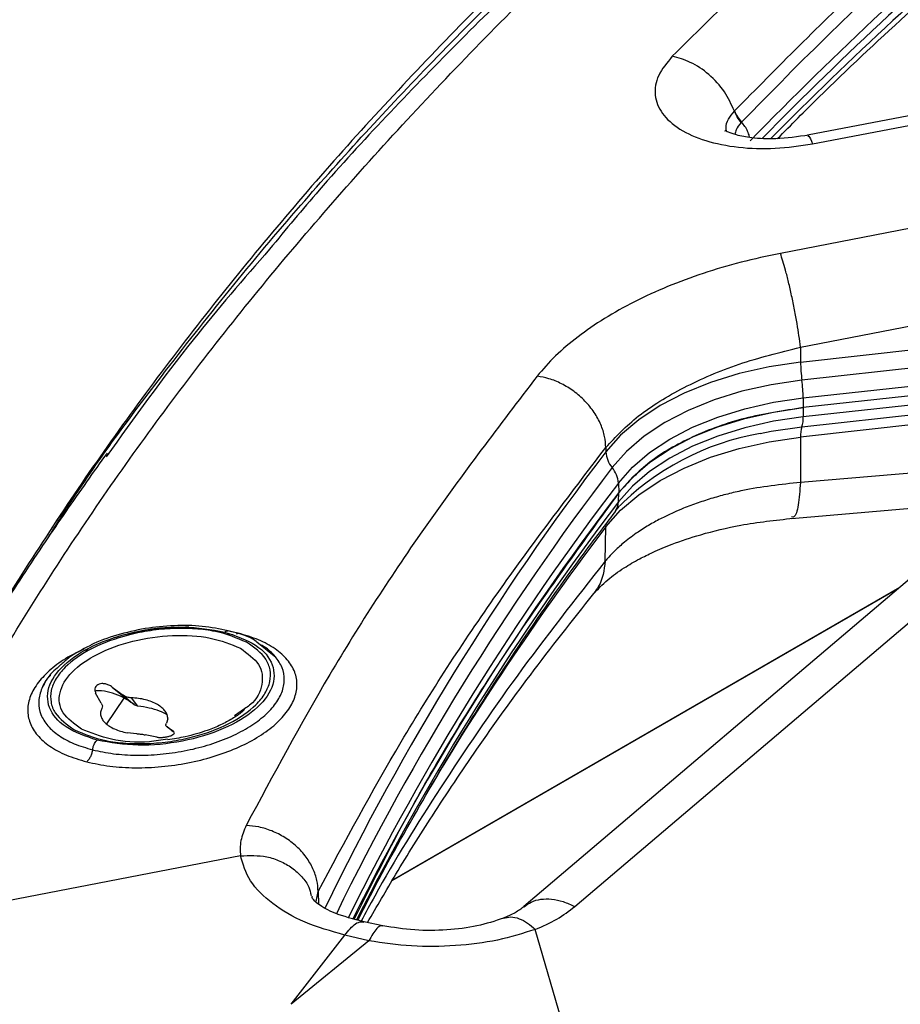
# Paper-space layout 'Sheet2' of a CAD drawing. Header units: millimetres. Extents: x 3 to 471, y 5 to 248.
# Tile 33 of 78: x 71.96 to 75.64, y 124.06 to 128.16. Entities that reach past the tile are written whole.
import ezdxf

# ---------------------------------------------------------------- set-up
doc = ezdxf.new("R2010")
doc.units = ezdxf.units.MM

psp = doc.layouts.new('Sheet2')

# ---------------------------------------------------------------- linework, layer by layer
at = {"color": 7, "linetype": 'Continuous', "lineweight": 25}
for p, q in [((77.5433, 128.1189), (75.2488, 127.6784)), ((75.2692, 127.6427), (77.5637, 128.0833)), ((74.9437, 127.7794), (74.9445, 127.7802)), ((76.1268, 127.3783), (75.1355, 127.1862)), ((75.2196, 126.7955), (76.2109, 126.9877)), ((75.2198, 126.7329), (76.2114, 126.8422)), ((75.2196, 126.7955), (75.2198, 126.7329)), ((76.2168, 126.7668), (75.2252, 126.6574)), ((76.7186, 126.717), (74.0665, 124.4627)), ((74.2783, 124.4631), (76.9304, 126.7175)), ((75.2306, 126.5836), (76.2222, 126.6929)), ((76.2225, 126.6525), (75.2309, 126.5431)), ((76.2222, 126.614), (75.2306, 126.5046)), ((75.2252, 126.4632), (76.2168, 126.5726)), ((75.2306, 126.5836), (75.2309, 126.5431)), ((76.2114, 126.5296), (75.2198, 126.4202)), ((75.2309, 126.5431), (75.2306, 126.5046)), ((75.2198, 126.4202), (75.2191, 126.2315)), ((74.4077, 126.3768), (74.4081, 126.3589)), ((76.2106, 126.3157), (75.2191, 126.2315)), ((74.4605, 126.2288), (74.462, 126.1889)), ((74.4605, 126.1499), (74.462, 126.1889)), ((75.1819, 126.0815), (76.0586, 126.156)), ((74.4474, 126.1116), (74.4619, 126.1281)), ((74.4052, 125.9028), (74.4081, 126.0462)), ((72.828, 125.6016), (72.8548, 125.5967)), ((72.2403, 125.5298), (72.2513, 125.5348)), ((73.0326, 125.5017), (72.9536, 125.5655)), ((72.3501, 125.3783), (72.3958, 125.3444)), ((72.3501, 125.3783), (72.4281, 125.3148)), ((72.3045, 125.3114), (72.281, 125.3533)), ((72.4176, 125.3255), (72.4412, 125.3051)), ((72.4571, 125.299), (72.4302, 125.3333)), ((72.4412, 125.3051), (72.4281, 125.3148)), ((72.9009, 125.2872), (72.8594, 125.2578)), ((72.5815, 125.2459), (72.5758, 125.228)), ((72.5791, 125.2119), (72.6049, 125.1942)), ((72.6058, 125.1908), (72.5791, 125.2119)), ((72.4528, 125.1834), (72.4126, 125.1875)), ((72.5358, 125.1691), (72.4878, 125.1788)), ((72.8848, 124.6745), (71.2988, 124.3685)), ((73.4778, 124.3831), (73.3993, 124.3991)), ((73.0959, 124.0556), (73.3193, 124.3445)), ((73.4204, 124.32), (73.3193, 124.3445)), ((74.3924, 123.4057), (74.1138, 124.3678)), ((73.4204, 124.32), (73.0959, 124.0556))]:
    psp.add_line(p, q, dxfattribs=at)
at = {"color": 8, "linetype": 'Continuous', "lineweight": 25}
for p, q in [((75.6249, 125.7874), (73.5164, 124.5702)), ((75.6321, 125.7935), (73.5181, 124.5731)), ((72.8748, 125.6031), (72.8399, 125.6095)), ((72.8748, 125.6031), (72.8689, 125.5994)), ((72.3991, 125.3318), (72.3263, 125.2244)), ((72.3958, 125.3444), (72.4176, 125.3255)), ((73.2003, 124.4844), (73.2088, 124.5261)), ((73.2088, 124.5261), (73.2099, 124.4734))]:
    psp.add_line(p, q, dxfattribs=at)
at = {"color": 7, "linetype": 'Continuous', "lineweight": 25, "flags": 128}
for points in [[(75.2198, 126.7329), (75.0891, 126.7136), (74.9632, 126.6854), (74.8443, 126.6486), (74.7339, 126.6038), (74.6337, 126.5516), (74.5451, 126.4928), (74.4696, 126.4282), (74.4081, 126.3589)], [(75.2252, 126.6574), (75.0978, 126.6387), (74.9752, 126.6112), (74.8593, 126.5753), (74.7517, 126.5317), (74.6541, 126.4808), (74.5678, 126.4235), (74.4942, 126.3606), (74.4343, 126.293)], [(74.4605, 126.2288), (74.5188, 126.2946), (74.5905, 126.3558), (74.6745, 126.4116), (74.7696, 126.4611), (74.8743, 126.5036), (74.9872, 126.5385), (75.1065, 126.5653), (75.2306, 126.5836)], [(74.462, 126.1889), (74.5203, 126.2546), (74.5918, 126.3158), (74.6757, 126.3715), (74.7706, 126.4209), (74.8752, 126.4634), (74.9879, 126.4982), (75.107, 126.5249), (75.2309, 126.5431)], [(75.2306, 126.5046), (75.1065, 126.4864), (74.9872, 126.4596), (74.8743, 126.4247), (74.7696, 126.3822), (74.6745, 126.3327), (74.5905, 126.2769), (74.5188, 126.2157), (74.4605, 126.1499)], [(74.4081, 126.0462), (74.4696, 126.1156), (74.5451, 126.1802), (74.6337, 126.239), (74.7339, 126.2912), (74.8443, 126.336), (74.9632, 126.3728), (75.0891, 126.401), (75.2198, 126.4202)]]:
    psp.add_lwpolyline(points, dxfattribs=at)
at = {"color": 8, "linetype": 'Continuous', "lineweight": 25, "flags": 128}
psp.add_lwpolyline([(75.0519, 126.4353), (75.0978, 126.4445), (75.2252, 126.4632)], dxfattribs=at)
at = {"color": 7, "linetype": 'Continuous', "lineweight": 25}
for centre, radius, start, end in [((86.63, 116.3291), 16.2274, 130.29976, 135.7368), ((86.656, 116.2615), 16.2643, 130.30297, 135.47489), ((75.8568, 126.7403), 0.637, 180.6694, 187.4773), ((74.5883, 126.574), 0.6423, 0.8507, 7.4585), ((75.1206, 126.4978), 0.1102, 341.6998, 3.5473), ((75.2406, 125.3465), 1.105, 99.8325, 135.6898), ((75.3338, 126.4278), 0.1142, 161.9395, 183.8103), ((74.5185, 126.3647), 0.1106, 183.0355, 220.4004), ((74.3493, 126.221), 0.1114, 4.0267, 40.3124), ((83.3024, 119.4374), 11.1237, 142.63044, 153.43427)]:
    psp.add_arc(centre, radius, start, end, dxfattribs=at)
at = {"color": 8, "linetype": 'Continuous', "lineweight": 25}
for centre, radius, start, end in [((86.6739, 116.2008), 16.2934, 130.30532, 135.28236), ((83.2289, 119.619), 11.1011, 142.61716, 154.16217), ((83.2583, 119.5518), 11.1044, 142.62154, 153.9215), ((83.2899, 119.4847), 11.1105, 142.62667, 153.64003), ((83.3134, 119.3897), 11.1389, 142.63429, 153.22383), ((74.3934, 126.1515), 0.067, 324.2615, 358.5623), ((83.6607, 119.0126), 11.6226, 142.75883, 149.3542)]:
    psp.add_arc(centre, radius, start, end, dxfattribs=at)
at = {"color": 7, "linetype": 'Continuous', "lineweight": 25}
for points, knots in [([(71.2988, 124.3685), (71.4099, 124.6075), (71.632, 125.0855), (72.0537, 125.7983), (72.5386, 126.5055), (73.0914, 127.205), (73.7104, 127.8947), (74.3888, 128.574), (74.893, 129.0152), (75.1451, 129.2358)], [0, 0, 0, 0, 0.142988, 0.285948, 0.428796, 0.571664, 0.714437, 0.857236, 1, 1, 1, 1]), ([(74.9622, 129.2181), (74.842, 129.1144), (74.6003, 128.9059), (74.254, 128.586), (73.919, 128.2601), (73.5979, 127.9292), (73.2906, 127.5935), (72.9976, 127.2532), (72.7188, 126.9084), (72.4547, 126.5593), (72.2048, 126.2061), (71.9714, 125.8487), (71.8119, 125.5923), (71.7348, 125.4542), (71.7255, 125.4375)], [0, 0, 0, 0, 0.088559, 0.178145, 0.267788, 0.357491, 0.447258, 0.537096, 0.62701, 0.717007, 0.807095, 0.897284, 0.987582, 1, 1, 1, 1]), ([(75.8271, 129.0631), (75.6269, 128.8894), (75.2266, 128.5421), (74.8655, 128.1861), (74.685, 128.0081)], [0, 0, 0, 0, 0.499991, 1, 1, 1, 1]), ([(74.9445, 127.7802), (75.1233, 127.9614), (75.4776, 128.3207), (75.8731, 128.6652), (76.069, 128.8359)], [0, 0, 0, 0, 0.504525, 1, 1, 1, 1]), ([(76.0977, 128.789), (75.9728, 128.6807), (75.7157, 128.4581), (75.3398, 128.1064), (75.0978, 127.8599), (74.9736, 127.7334)], [0, 0, 0, 0, 0.315217, 0.648555, 1, 1, 1, 1]), ([(75.1237, 127.6645), (75.1806, 127.7222), (75.3522, 127.8961), (75.6576, 128.1799), (75.9317, 128.4274), (76.0898, 128.5589), (76.1157, 128.5804)], [0, 0, 0, 0, 0.184616, 0.555809, 0.927328, 1, 1, 1, 1]), ([(74.685, 128.0081), (74.6631, 127.9816), (74.6192, 127.9283), (74.6071, 127.8451), (74.6372, 127.7677), (74.7106, 127.7018), (74.8206, 127.6529), (74.9583, 127.6254), (75.1128, 127.6194), (75.2172, 127.635), (75.2692, 127.6427)], [0, 0, 0, 0, 0.12359, 0.248425, 0.373804, 0.499608, 0.625482, 0.751053, 0.876123, 1, 1, 1, 1]), ([(74.9437, 127.7794), (74.9314, 127.8069), (74.9065, 127.8625), (74.8399, 127.934), (74.7629, 127.9864), (74.7102, 128.0011), (74.685, 128.0081)], [0, 0, 0, 0, 0.254444, 0.515715, 0.768448, 1, 1, 1, 1]), ([(74.9726, 127.7324), (74.9665, 127.7397), (74.9543, 127.7545), (74.9473, 127.7711), (74.9437, 127.7794)], [0, 0, 0, 0, 0.496659, 1, 1, 1, 1]), ([(74.9445, 127.7802), (74.948, 127.7719), (74.9551, 127.7554), (74.9674, 127.7408), (74.9736, 127.7334)], [0, 0, 0, 0, 0.499999, 1, 1, 1, 1]), ([(74.9736, 127.7334), (74.9734, 127.7333), (74.9731, 127.7329), (74.9728, 127.7326), (74.9726, 127.7324)], [0, 0, 0, 0, 0.499981, 1, 1, 1, 1]), ([(75.2544, 127.6794), (75.2079, 127.6725), (75.1235, 127.66), (75.0204, 127.6655), (74.955, 127.6782), (74.9194, 127.69), (74.9035, 127.6985), (74.9045, 127.6963), (74.9049, 127.6955)], [0, 0, 0, 0, 0.289607, 0.524987, 0.709028, 0.845578, 0.945326, 1, 1, 1, 1]), ([(73.006, 127.2041), (72.8975, 127.0787), (72.6518, 126.7946), (72.442, 126.5018), (72.3249, 126.3382)], [0, 0, 0, 0, 0.441493, 1, 1, 1, 1]), ([(75.1355, 127.1862), (75.0805, 127.1745), (74.9706, 127.1512), (74.8131, 127.104), (74.6638, 127.0489), (74.5257, 126.9857), (74.4001, 126.9157), (74.2898, 126.8397), (74.1942, 126.7591), (74.1456, 126.7026), (74.1213, 126.6743)], [0, 0, 0, 0, 0.12563, 0.251108, 0.376301, 0.501411, 0.626208, 0.75097, 0.875461, 1, 1, 1, 1]), ([(75.2196, 126.7955), (75.2152, 126.8272), (75.2084, 126.8762), (75.1946, 126.9514), (75.1827, 127.0102), (75.1699, 127.0663), (75.1534, 127.1318), (75.1426, 127.1648), (75.1355, 127.1862)], [0, 0, 0, 0, 0.236628, 0.365441, 0.497646, 0.630201, 0.760016, 1, 1, 1, 1]), ([(74.4077, 126.3768), (74.4496, 126.4215), (74.5336, 126.5112), (74.7282, 126.6297), (74.9586, 126.73), (75.1326, 126.7737), (75.2196, 126.7955)], [0, 0, 0, 0, 0.249211, 0.499708, 0.749733, 1, 1, 1, 1]), ([(74.1213, 126.6743), (73.9645, 126.4683), (73.6507, 126.0563), (73.2459, 125.431), (73.0212, 125.0114), (72.9089, 124.8015)], [0, 0, 0, 0, 0.333214, 0.666567, 1, 1, 1, 1]), ([(74.4077, 126.3768), (74.4067, 126.3921), (74.4045, 126.4236), (74.388, 126.4736), (74.3607, 126.524), (74.3223, 126.5715), (74.2756, 126.6124), (74.2242, 126.6437), (74.1719, 126.6652), (74.1378, 126.6713), (74.1213, 126.6743)], [0, 0, 0, 0, 0.115164, 0.238363, 0.367568, 0.5, 0.632432, 0.761637, 0.884836, 1, 1, 1, 1]), ([(72.3284, 126.3529), (72.3249, 126.3482), (72.2923, 126.3038), (72.2015, 126.1756), (72.0498, 125.9557), (71.8616, 125.6659), (71.6636, 125.3397), (71.4682, 124.9897), (71.2837, 124.6296), (71.1754, 124.3891), (71.1214, 124.2692)], [0, 0, 0, 0, 0.006781, 0.064734, 0.185728, 0.325306, 0.48347, 0.655855, 0.828388, 1, 1, 1, 1]), ([(73.2088, 124.5261), (73.3204, 124.7344), (73.5431, 125.1498), (73.9436, 125.7677), (74.2532, 126.1741), (74.4077, 126.3768)], [0, 0, 0, 0, 0.334832, 0.668159, 1, 1, 1, 1]), ([(75.2191, 126.2315), (75.1372, 126.2224), (75.033, 126.2108), (74.9152, 126.1832), (74.853, 126.1662), (74.7913, 126.1463), (74.7363, 126.1257), (74.6863, 126.1044), (74.6397, 126.0821), (74.5905, 126.0554), (74.5374, 126.0221), (74.4883, 125.9855), (74.4487, 125.9502), (74.4228, 125.9235), (74.4101, 125.9086), (74.4052, 125.9028)], [0, 0, 0, 0, 0.23276, 0.296344, 0.36204, 0.429845, 0.499761, 0.551754, 0.610775, 0.676821, 0.74989, 0.841828, 0.91416, 0.966885, 1, 1, 1, 1]), ([(74.462, 126.1889), (74.3076, 125.9766), (73.9988, 125.5521), (73.6332, 124.958), (73.4404, 124.5741), (73.3586, 124.4113)], [0, 0, 0, 0, 0.365483, 0.730967, 1, 1, 1, 1]), ([(73.3755, 124.4063), (73.377, 124.4094), (73.4386, 124.5377), (73.577, 124.789), (73.792, 125.1597), (74.0282, 125.5271), (74.2465, 125.8446), (74.3936, 126.0378), (74.4494, 126.1111)], [0, 0, 0, 0, 0.0053501, 0.2203445, 0.4357759, 0.6516076, 0.867805, 1, 1, 1, 1]), ([(74.3557, 125.7651), (74.3742, 125.7853), (74.408, 125.8221), (74.4768, 125.8716), (74.5413, 125.9095), (74.6084, 125.9429), (74.6923, 125.9783), (74.8125, 126.0182), (74.9798, 126.0589), (75.1149, 126.0739), (75.1891, 126.0821)], [0, 0, 0, 0, 0.151982, 0.276927, 0.373397, 0.444078, 0.533746, 0.655886, 0.811092, 1, 1, 1, 1]), ([(73.4143, 124.396), (73.4533, 124.4634), (73.5399, 124.6128), (73.6911, 124.8541), (73.8766, 125.1313), (74.0986, 125.4408), (74.2688, 125.6555), (74.3584, 125.7685)], [0, 0, 0, 0, 0.1443821, 0.3200465, 0.5211956, 0.7478419, 1, 1, 1, 1]), ([(72.2875, 125.1567), (72.2402, 125.1731), (72.1458, 125.2059), (72.0773, 125.2911), (72.0784, 125.3876), (72.1521, 125.4837), (72.2865, 125.5645), (72.4608, 125.6171), (72.6523, 125.6365), (72.7628, 125.6173), (72.8181, 125.6077)], [0, 0, 0, 0, 0.126124, 0.251587, 0.376121, 0.5, 0.623879, 0.748412, 0.873876, 1, 1, 1, 1]), ([(72.9104, 125.5651), (72.8697, 125.5823), (72.8071, 125.6088), (72.6959, 125.6224), (72.604, 125.6239), (72.5095, 125.6149), (72.3914, 125.5913), (72.2594, 125.5426), (72.1623, 125.4747), (72.1132, 125.4133), (72.0928, 125.3638), (72.0921, 125.3152), (72.1138, 125.2561), (72.1616, 125.2221), (72.1927, 125.2)], [0, 0, 0, 0, 0.119728, 0.18418, 0.25, 0.31582, 0.380272, 0.5, 0.619728, 0.68418, 0.75, 0.81582, 0.880272, 1, 1, 1, 1]), ([(72.8332, 125.6131), (72.7981, 125.6202), (72.7281, 125.6344), (72.6088, 125.6365), (72.4866, 125.6245), (72.3695, 125.596), (72.2905, 125.5701), (72.2582, 125.5513), (72.2562, 125.5502)], [0, 0, 0, 0, 0.197804, 0.395107, 0.592199, 0.789347, 0.986781, 1, 1, 1, 1]), ([(72.9536, 125.5655), (72.9525, 125.5664), (72.9245, 125.5894), (72.8779, 125.6015), (72.8332, 125.6131)], [0, 0, 0, 0, 0.040512, 1, 1, 1, 1]), ([(72.2436, 125.0665), (72.2752, 125.0598), (72.3385, 125.0464), (72.4453, 125.0401), (72.5555, 125.0446), (72.666, 125.0604), (72.772, 125.0867), (72.8698, 125.1225), (72.9556, 125.1663), (73.0262, 125.2165), (73.079, 125.2712), (73.112, 125.3284), (73.124, 125.3859), (73.1143, 125.4415), (73.0832, 125.4932), (73.0317, 125.5386), (72.9627, 125.5769), (72.9041, 125.5944), (72.8748, 125.6031)], [0, 0, 0, 0, 0.062892, 0.12595, 0.188773, 0.251408, 0.313813, 0.37601, 0.438049, 0.500003, 0.561957, 0.623997, 0.686194, 0.748599, 0.811234, 0.874057, 0.937116, 1, 1, 1, 1]), ([(72.8181, 125.6077), (72.8654, 125.5913), (72.9598, 125.5586), (73.0283, 125.4733), (73.0273, 125.3768), (72.9536, 125.2807), (72.8192, 125.1999), (72.6448, 125.1473), (72.4533, 125.128), (72.3429, 125.1471), (72.2875, 125.1567)], [0, 0, 0, 0, 0.126124, 0.251587, 0.376121, 0.5, 0.623879, 0.748412, 0.873876, 1, 1, 1, 1]), ([(72.2562, 125.5502), (72.2254, 125.5347), (72.1791, 125.5115), (72.1481, 125.482), (72.1376, 125.4721)], [0, 0, 0, 0, 0.6627189, 1, 1, 1, 1]), ([(72.1927, 125.2), (72.2334, 125.1828), (72.2959, 125.1563), (72.4071, 125.1427), (72.4991, 125.1412), (72.5936, 125.1502), (72.7116, 125.1738), (72.8437, 125.2225), (72.9408, 125.2904), (72.9899, 125.3518), (73.0103, 125.4013), (73.011, 125.4499), (72.9893, 125.509), (72.9415, 125.543), (72.9104, 125.5651)], [0, 0, 0, 0, 0.119728, 0.18418, 0.25, 0.31582, 0.380272, 0.5, 0.619728, 0.68418, 0.75, 0.81582, 0.880272, 1, 1, 1, 1]), ([(72.1268, 125.4626), (72.1177, 125.4551), (72.0841, 125.4273), (72.0685, 125.3958), (72.0571, 125.3729)], [0, 0, 0, 0, 0.270498, 1, 1, 1, 1]), ([(72.3501, 125.3783), (72.3456, 125.3813), (72.3368, 125.387), (72.3216, 125.3918), (72.3073, 125.3931), (72.2946, 125.3908), (72.2847, 125.385), (72.2787, 125.3765), (72.2767, 125.3655), (72.2795, 125.3575), (72.281, 125.3533)], [0, 0, 0, 0, 0.135267, 0.260777, 0.381978, 0.49823, 0.615036, 0.736632, 0.859073, 1, 1, 1, 1]), ([(72.4281, 125.3148), (72.4141, 125.3239), (72.3873, 125.3413), (72.3406, 125.3567), (72.3037, 125.3636), (72.2842, 125.362), (72.2789, 125.3616)], [0, 0, 0, 0, 0.321407, 0.610127, 0.893888, 1, 1, 1, 1]), ([(72.4302, 125.3333), (72.424, 125.3339), (72.4147, 125.3349), (72.4032, 125.3395), (72.3982, 125.3428), (72.3958, 125.3444)], [0, 0, 0, 0, 0.4902497, 0.7459949, 1, 1, 1, 1]), ([(72.3045, 125.3114), (72.3066, 125.3073), (72.311, 125.2989), (72.3084, 125.2922), (72.3072, 125.2887)], [0, 0, 0, 0, 0.485867, 1, 1, 1, 1]), ([(72.4571, 125.299), (72.4541, 125.2995), (72.4483, 125.3006), (72.4436, 125.3036), (72.4412, 125.3051)], [0, 0, 0, 0, 0.503983, 1, 1, 1, 1]), ([(72.5795, 125.2618), (72.5691, 125.2677), (72.5354, 125.2866), (72.4891, 125.294), (72.4571, 125.299)], [0, 0, 0, 0, 0.309503, 1, 1, 1, 1]), ([(72.9019, 125.2843), (72.8984, 125.281), (72.8845, 125.2678), (72.8509, 125.2458), (72.8026, 125.2198), (72.752, 125.1989), (72.7019, 125.1827), (72.6471, 125.1684), (72.6062, 125.1618), (72.5818, 125.1579)], [0, 0, 0, 0, 0.058587, 0.227332, 0.391193, 0.559467, 0.684744, 0.812225, 1, 1, 1, 1]), ([(72.5811, 125.1613), (72.5558, 125.157), (72.4756, 125.1434), (72.3399, 125.1551), (72.2611, 125.1871), (72.2218, 125.2031)], [0, 0, 0, 0, 0.1879584, 0.5939792, 1, 1, 1, 1]), ([(72.5791, 125.2119), (72.5776, 125.2132), (72.5746, 125.2158), (72.573, 125.2213), (72.5748, 125.2256), (72.5758, 125.228)], [0, 0, 0, 0, 0.296999, 0.596936, 1, 1, 1, 1]), ([(72.4528, 125.1834), (72.4593, 125.1831), (72.472, 125.1824), (72.4827, 125.18), (72.4878, 125.1788)], [0, 0, 0, 0, 0.5115472, 1, 1, 1, 1]), ([(72.5358, 125.1691), (72.5409, 125.1687), (72.5505, 125.1678), (72.5668, 125.1689), (72.5817, 125.1714), (72.5945, 125.1752), (72.604, 125.18), (72.6089, 125.185), (72.6096, 125.1899), (72.6065, 125.1927), (72.6049, 125.1942)], [0, 0, 0, 0, 0.144617, 0.26991, 0.394019, 0.513404, 0.633176, 0.758902, 0.87138, 1, 1, 1, 1]), ([(72.268, 125.1166), (72.267, 125.1117), (72.2651, 125.1016), (72.2593, 125.0873), (72.252, 125.0748), (72.2464, 125.0692), (72.2436, 125.0665)], [0, 0, 0, 0, 0.245122, 0.5, 0.754877, 1, 1, 1, 1]), ([(72.268, 125.1166), (72.2689, 125.1211), (72.2707, 125.1301), (72.2758, 125.1418), (72.2815, 125.1509), (72.2855, 125.1548), (72.2875, 125.1567)], [0, 0, 0, 0, 0.275195, 0.561176, 0.784804, 1, 1, 1, 1]), ([(72.9089, 124.8015), (72.8998, 124.7802), (72.8815, 124.7374), (72.8837, 124.6955), (72.8848, 124.6745)], [0, 0, 0, 0, 0.497383, 1, 1, 1, 1]), ([(73.2088, 124.5261), (73.2077, 124.5414), (73.2055, 124.5731), (73.1883, 124.622), (73.1598, 124.6705), (73.1196, 124.7151), (73.0708, 124.7522), (73.0169, 124.7794), (72.9621, 124.7966), (72.9262, 124.7999), (72.9089, 124.8015)], [0, 0, 0, 0, 0.115225, 0.238438, 0.367617, 0.5, 0.632383, 0.761562, 0.884775, 1, 1, 1, 1]), ([(73.3193, 124.3445), (73.2621, 124.3605), (73.1461, 124.3929), (73.0126, 124.4737), (72.916, 124.5694), (72.8952, 124.6393), (72.8848, 124.6745)], [0, 0, 0, 0, 0.241499, 0.489821, 0.743743, 1, 1, 1, 1]), ([(73.3998, 124.399), (73.3562, 124.4105), (73.2744, 124.4321), (73.208, 124.4716), (73.1811, 124.499), (73.1837, 124.5047), (73.1849, 124.5074)], [0, 0, 0, 0, 0.299906, 0.564165, 0.796158, 1, 1, 1, 1]), ([(74.0666, 124.4628), (74.055, 124.4539), (74.0314, 124.436), (73.9975, 124.4216), (73.9803, 124.4142)], [0, 0, 0, 0, 0.491292, 1, 1, 1, 1]), ([(74.1138, 124.3678), (74.1449, 124.3812), (74.2068, 124.408), (74.2546, 124.4448), (74.2783, 124.4631)], [0, 0, 0, 0, 0.502243, 1, 1, 1, 1]), ([(73.9811, 124.4146), (73.9454, 124.4028), (73.8734, 124.3791), (73.7455, 124.3634), (73.6104, 124.362), (73.522, 124.3761), (73.4778, 124.3831)], [0, 0, 0, 0, 0.245933, 0.495679, 0.747589, 1, 1, 1, 1]), ([(74.1138, 124.3678), (74.0624, 124.3516), (73.9592, 124.319), (73.7816, 124.2971), (73.5981, 124.2941), (73.4793, 124.3114), (73.4204, 124.32)], [0, 0, 0, 0, 0.249094, 0.500709, 0.752047, 1, 1, 1, 1])]:
    psp.add_open_spline(points, degree=3, knots=knots, dxfattribs=at)
at = {"color": 8, "linetype": 'Continuous', "lineweight": 25}
for points, knots in [([(72.0876, 126.0084), (72.1038, 126.0344), (72.2434, 126.2591), (72.5858, 126.7223), (73.0985, 127.3583), (73.6959, 128.0059), (74.3193, 128.6217), (74.7841, 129.0274), (75.0156, 129.2296)], [0, 0, 0, 0, 0.022664, 0.196176, 0.411646, 0.597773, 0.79959, 1, 1, 1, 1]), ([(75.055, 129.2325), (74.8339, 129.0402), (74.3916, 128.6557), (73.7809, 128.0603), (73.3156, 127.5769), (73.0742, 127.2862), (73.006, 127.2041)], [0, 0, 0, 0, 0.294686, 0.589346, 0.883957, 1, 1, 1, 1]), ([(74.9109, 127.6944), (74.9101, 127.6991), (74.907, 127.7164), (74.9165, 127.746), (74.9348, 127.7685), (74.9437, 127.7794)], [0, 0, 0, 0, 0.160334, 0.591548, 1, 1, 1, 1]), ([(74.9726, 127.7324), (74.9639, 127.7223), (74.9504, 127.7065), (74.9471, 127.6886), (74.9459, 127.6821)], [0, 0, 0, 0, 0.640214, 1, 1, 1, 1]), ([(75.0068, 127.6697), (75.0066, 127.6714), (75.0056, 127.6798), (74.9994, 127.6954), (74.9887, 127.7155), (74.9786, 127.7275), (74.9736, 127.7334)], [0, 0, 0, 0, 0.0778978, 0.3875744, 0.697252, 1, 1, 1, 1]), ([(75.2497, 127.6739), (75.2509, 127.6752), (75.2549, 127.6793), (75.2634, 127.6575), (75.2692, 127.6427)], [0, 0, 0, 0, 0.320438, 1, 1, 1, 1]), ([(75.2191, 126.2315), (75.2165, 126.1979), (75.2115, 126.1308), (75.1967, 126.0834), (75.185, 126.0869), (75.1814, 126.088)], [0, 0, 0, 0, 0.40794, 0.815879, 1, 1, 1, 1]), ([(74.4052, 125.9028), (74.2801, 125.7438), (74.0352, 125.4326), (73.7199, 124.9656), (73.5063, 124.6243), (73.407, 124.4371), (73.3886, 124.4023)], [0, 0, 0, 0, 0.3248024, 0.6355975, 0.9323865, 1, 1, 1, 1]), ([(74.4052, 125.9028), (74.4002, 125.8657), (74.3935, 125.8159), (74.3646, 125.779), (74.3572, 125.7697)], [0, 0, 0, 0, 0.744822, 1, 1, 1, 1]), ([(72.669, 125.6275), (72.6337, 125.6268), (72.562, 125.6252), (72.4549, 125.61), (72.3879, 125.5919), (72.3559, 125.5833)], [0, 0, 0, 0, 0.336312, 0.6824101, 1, 1, 1, 1]), ([(72.6309, 125.6269), (72.6077, 125.6263), (72.5515, 125.6249), (72.489, 125.6172), (72.4528, 125.6081), (72.4487, 125.6071)], [0, 0, 0, 0, 0.384007, 0.929794, 1, 1, 1, 1]), ([(72.8181, 125.6077), (72.8207, 125.6096), (72.8259, 125.6133), (72.8308, 125.6131), (72.8332, 125.613)], [0, 0, 0, 0, 0.5065763, 1, 1, 1, 1]), ([(72.232, 125.5363), (72.2091, 125.5253), (72.1569, 125.5002), (72.0924, 125.453), (72.0393, 125.3984), (72.0064, 125.3412), (71.9944, 125.2837), (72.0041, 125.2281), (72.0352, 125.1764), (72.0867, 125.131), (72.1557, 125.0927), (72.2143, 125.0752), (72.2436, 125.0665)], [0, 0, 0, 0, 0.07957, 0.181046, 0.282521, 0.384137, 0.486011, 0.588225, 0.690817, 0.793716, 0.897, 1, 1, 1, 1]), ([(72.268, 125.1166), (72.2966, 125.1105), (72.3538, 125.0984), (72.4504, 125.0926), (72.5503, 125.0964), (72.6508, 125.1106), (72.7478, 125.1343), (72.8376, 125.1669), (72.9166, 125.207), (72.9817, 125.2532), (73.0302, 125.3036), (73.0603, 125.3561), (73.0707, 125.4088), (73.0615, 125.4596), (73.0318, 125.506), (72.999, 125.5385), (72.9719, 125.5524), (72.9661, 125.5554)], [0, 0, 0, 0, 0.070037, 0.140082, 0.210142, 0.280221, 0.350322, 0.420443, 0.49058, 0.560725, 0.63087, 0.701007, 0.771128, 0.841229, 0.911309, 0.981368, 1, 1, 1, 1]), ([(72.8842, 125.5401), (72.914, 125.5186), (72.9734, 125.4757), (72.981, 125.3897), (72.9532, 125.3223), (72.9086, 125.2923), (72.9009, 125.2872)], [0, 0, 0, 0, 0.311759, 0.623518, 0.935277, 1, 1, 1, 1]), ([(72.1376, 125.4721), (72.1358, 125.4709), (72.1313, 125.4679), (72.1285, 125.4646), (72.1268, 125.4626)], [0, 0, 0, 0, 0.414049, 1, 1, 1, 1]), ([(72.0924, 125.4269), (72.0896, 125.424), (72.0703, 125.4046), (72.0521, 125.366), (72.0403, 125.3135), (72.05, 125.2627), (72.0787, 125.2159), (72.1258, 125.1748), (72.1885, 125.1403), (72.2415, 125.1245), (72.268, 125.1166)], [0, 0, 0, 0, 0.023775, 0.163343, 0.30288, 0.442376, 0.58183, 0.721245, 0.86063, 1, 1, 1, 1]), ([(72.8848, 124.6745), (72.9219, 124.6759), (72.9791, 124.6781), (73.0505, 124.654), (73.1007, 124.626), (73.1409, 124.5884), (73.1711, 124.5499), (73.1766, 124.5214), (73.1788, 124.5099)], [0, 0, 0, 0, 0.280917, 0.43326, 0.58905, 0.744611, 0.896302, 1, 1, 1, 1]), ([(74.0668, 124.4623), (74.0764, 124.4695), (74.0968, 124.4846), (74.1365, 124.4951), (74.1815, 124.4957), (74.2298, 124.4859), (74.2622, 124.4707), (74.2783, 124.4631)], [0, 0, 0, 0, 0.185284, 0.388963, 0.592642, 0.796321, 1, 1, 1, 1]), ([(73.9811, 124.4144), (73.9912, 124.417), (74.0115, 124.4224), (74.0461, 124.4143), (74.0807, 124.3967), (74.103, 124.3772), (74.1138, 124.3678)], [0, 0, 0, 0, 0.259562, 0.519648, 0.767827, 1, 1, 1, 1]), ([(73.3193, 124.3445), (73.3343, 124.3626), (73.3575, 124.3906), (73.3847, 124.4013), (73.3956, 124.3984), (73.3995, 124.3974)], [0, 0, 0, 0, 0.5438, 0.837787, 1, 1, 1, 1]), ([(73.4778, 124.3815), (73.475, 124.3823), (73.4677, 124.3841), (73.4487, 124.3704), (73.4315, 124.3399), (73.4204, 124.32)], [0, 0, 0, 0, 0.181614, 0.469073, 1, 1, 1, 1])]:
    psp.add_open_spline(points, degree=3, knots=knots, dxfattribs=at)
at = {"color": 7, "linetype": 'Continuous', "lineweight": 25}
for points in [[(75.2309, 126.5431), (75.1482, 126.5305), (74.9828, 126.5053), (74.765, 126.425), (74.581, 126.3202), (74.5017, 126.2327), (74.462, 126.1889)], [(72.2218, 125.2031), (72.1923, 125.2245), (72.1333, 125.2673), (72.1223, 125.3543), (72.1732, 125.4421), (72.2828, 125.5196), (72.4336, 125.5746), (72.6017, 125.5982), (72.7659, 125.5891), (72.8448, 125.5565), (72.8842, 125.5401)], [(72.5815, 125.2459), (72.5813, 125.2511), (72.5808, 125.2617), (72.5723, 125.2775), (72.5584, 125.2924), (72.5392, 125.3058), (72.5157, 125.3171), (72.4888, 125.3257), (72.4598, 125.3316), (72.4401, 125.3327), (72.4302, 125.3333)], [(72.3072, 125.2887), (72.305, 125.2839), (72.3006, 125.2742), (72.3016, 125.2586), (72.308, 125.2431), (72.3203, 125.2283), (72.3377, 125.2147), (72.3595, 125.203), (72.3847, 125.1935), (72.4033, 125.1895), (72.4126, 125.1875)]]:
    psp.add_open_spline(points, degree=3, dxfattribs=at)

doc.saveas('drawing.dxf')
